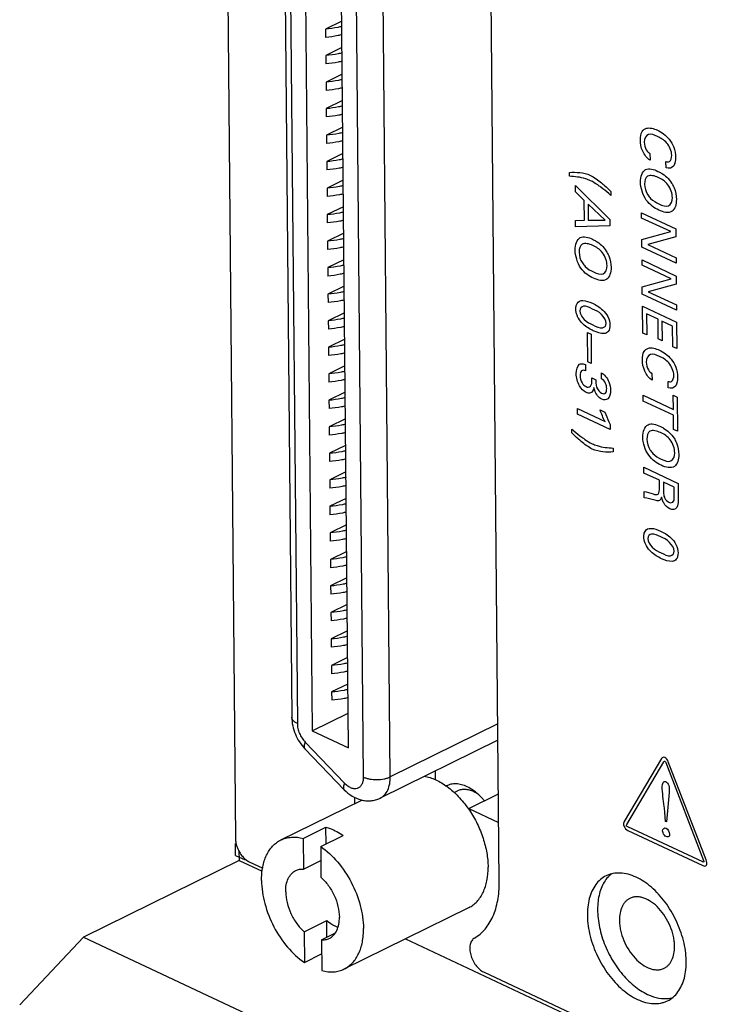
# Model space of a CAD drawing. Header units: inches. Extents: x 0 to 34, y 0 to 22.
# Tile 46 of 60: x 26.5 to 27.2, y 15 to 16. Entities that reach past the tile are written whole.
import ezdxf

# ---------------------------------------------------------------- set-up
doc = ezdxf.new("R2010")
doc.units = ezdxf.units.IN
doc.header["$LTSCALE"] = 1.87
doc.header["$MEASUREMENT"] = 0
doc.layers.get('0').update_dxf_attribs({"linetype": 'CONTINUOUS'})

msp = doc.modelspace()

# ---------------------------------------------------------------- linework, layer by layer
at = {"color": 7, "linetype": 'CONTINUOUS'}
for p, q in [((26.6955, 18.6916), (26.7283, 15.1236)), ((27.0031, 15.0781), (26.9911, 16.3793)), ((26.778, 16.2263), (26.787, 15.2499)), ((26.7838, 16.2196), (26.7928, 15.2433)), ((26.7993, 16.2125), (26.8083, 15.2358)), ((26.8618, 15.1875), (26.8523, 16.2108)), ((26.8896, 15.1877), (26.8802, 16.2111)), ((26.846, 15.218), (26.837, 16.1948)), ((26.8391, 15.9747), (26.8222, 15.9664)), ((26.8222, 15.9664), (26.8223, 15.9577)), ((26.8393, 15.9471), (26.8224, 15.9388)), ((26.8224, 15.9388), (26.8225, 15.9301)), ((26.8396, 15.9195), (26.8227, 15.9111)), ((26.8227, 15.9111), (26.8228, 15.9025)), ((26.8398, 15.8918), (26.8229, 15.8835)), ((26.8229, 15.8835), (26.823, 15.8749)), ((26.8401, 15.8642), (26.8232, 15.8559)), ((26.8232, 15.8559), (26.8233, 15.8473)), ((26.8403, 15.8366), (26.8235, 15.8283)), ((26.8235, 15.8283), (26.8235, 15.8197)), ((26.8406, 15.809), (26.8237, 15.8007)), ((26.8237, 15.8007), (26.8238, 15.7921)), ((26.8408, 15.7814), (26.824, 15.7731)), ((26.824, 15.7731), (26.824, 15.7645)), ((26.8411, 15.7538), (26.8242, 15.7455)), ((26.8242, 15.7455), (26.8243, 15.7369)), ((26.8414, 15.7262), (26.8245, 15.7179)), ((26.8245, 15.7179), (26.8246, 15.7092)), ((26.8416, 15.6986), (26.8247, 15.6903)), ((26.8247, 15.6903), (26.8248, 15.6816)), ((26.8419, 15.671), (26.825, 15.6626)), ((26.825, 15.6626), (26.8251, 15.654)), ((26.8421, 15.6433), (26.8252, 15.635)), ((26.8252, 15.635), (26.8253, 15.6264)), ((26.8424, 15.6157), (26.8255, 15.6074)), ((26.8255, 15.6074), (26.8256, 15.5988)), ((26.8426, 15.5881), (26.8257, 15.5798)), ((26.8257, 15.5798), (26.8258, 15.5712)), ((26.8429, 15.5605), (26.826, 15.5522)), ((26.826, 15.5522), (26.8261, 15.5436)), ((26.8431, 15.5329), (26.8263, 15.5246)), ((26.8263, 15.5246), (26.8263, 15.516)), ((26.8434, 15.5053), (26.8265, 15.497)), ((26.8265, 15.497), (26.8266, 15.4883)), ((26.8436, 15.4777), (26.8268, 15.4694)), ((26.8268, 15.4694), (26.8268, 15.4607)), ((26.8439, 15.4501), (26.827, 15.4418)), ((26.827, 15.4418), (26.8271, 15.4331)), ((26.8442, 15.4225), (26.8273, 15.4141)), ((26.8273, 15.4141), (26.8274, 15.4055)), ((26.8444, 15.3948), (26.8275, 15.3865)), ((26.8275, 15.3865), (26.8276, 15.3779)), ((26.8447, 15.3672), (26.8278, 15.3589)), ((26.8278, 15.3589), (26.8279, 15.3503)), ((26.8449, 15.3396), (26.828, 15.3313)), ((26.828, 15.3313), (26.8281, 15.3227)), ((26.8452, 15.312), (26.8283, 15.3037)), ((26.8283, 15.3037), (26.8284, 15.2951)), ((26.8454, 15.2844), (26.8285, 15.2761)), ((26.8285, 15.2761), (26.8286, 15.2675)), ((26.8083, 15.2358), (26.8457, 15.2542)), ((26.8083, 15.2358), (26.846, 15.218)), ((27.0015, 15.2428), (26.8896, 15.1877)), ((27.0017, 15.2259), (26.879, 15.1655)), ((26.8007, 15.217), (26.8417, 15.1743)), ((26.801, 15.2238), (26.842, 15.1812)), ((26.9363, 15.1937), (26.9364, 15.1848)), ((26.9563, 15.1714), (26.9596, 15.173)), ((26.7756, 15.122), (26.86, 15.1635)), ((26.8524, 15.1663), (26.8524, 15.1598)), ((26.9713, 15.1548), (27.0022, 15.1701)), ((26.9808, 15.1699), (26.978, 15.1715)), ((26.9713, 15.1548), (27.0025, 15.1402)), ((26.9713, 15.1539), (26.9713, 15.1548)), ((26.7989, 15.1237), (26.8225, 15.1353)), ((26.8227, 15.1179), (26.8225, 15.1353)), ((26.7989, 15.1237), (26.7992, 15.0917)), ((26.8171, 15.1152), (26.8407, 15.1268)), ((26.8171, 15.1152), (26.8174, 15.0832)), ((26.732, 15.1111), (26.7321, 15.1006)), ((26.7321, 15.1006), (26.5701, 15.0209)), ((26.7321, 15.1006), (26.756, 15.0894)), ((26.7427, 15.0993), (26.7567, 15.0928)), ((26.7992, 15.0917), (26.8172, 15.1006)), ((26.8417, 14.9877), (26.9714, 15.0516)), ((26.7998, 15.0265), (26.8234, 15.0381)), ((26.8236, 15.0207), (26.8234, 15.0381)), ((26.5701, 15.0209), (26.5036, 14.9503)), ((26.5701, 15.0209), (27.1296, 14.7579)), ((26.7998, 15.0265), (26.8001, 14.9945)), ((26.818, 15.0179), (26.832, 15.0248)), ((26.818, 15.0179), (26.8183, 14.986)), ((26.9055, 15.0191), (27.2916, 14.8377)), ((26.8001, 14.9945), (26.8181, 15.0034)), ((26.9868, 14.9846), (27.2596, 14.8564))]:
    msp.add_line(p, q, dxfattribs=at)
at = {"color": 40, "linetype": 'CONTINUOUS'}
for p, q in [((27.1601, 15.8366), (27.1602, 15.8299)), ((27.1768, 15.8219), (27.1767, 15.8284)), ((27.0762, 15.8131), (27.0762, 15.8171)), ((27.0824, 15.8033), (27.1182, 15.768)), ((27.0824, 15.797), (27.0824, 15.8033)), ((27.0917, 15.7879), (27.0824, 15.797)), ((27.1194, 15.7972), (27.1194, 15.7932)), ((27.0919, 15.7675), (27.0917, 15.7879)), ((27.1133, 15.7673), (27.0958, 15.7841)), ((27.0958, 15.7841), (27.0959, 15.7674)), ((27.1182, 15.768), (27.1182, 15.7615)), ((27.1513, 15.7751), (27.187, 15.7584)), ((27.1514, 15.7696), (27.1513, 15.7751)), ((27.1817, 15.7554), (27.1514, 15.7696)), ((27.0827, 15.7671), (27.0919, 15.7675)), ((27.0827, 15.7604), (27.0827, 15.7671)), ((27.1182, 15.7615), (27.0827, 15.7604)), ((27.0959, 15.7674), (27.1133, 15.7673)), ((27.187, 15.7584), (27.1871, 15.7499)), ((27.1516, 15.7472), (27.1817, 15.7554)), ((27.1517, 15.7394), (27.1516, 15.7472)), ((27.1871, 15.7499), (27.1578, 15.7421)), ((27.1873, 15.7227), (27.1517, 15.7394)), ((27.1578, 15.7421), (27.1873, 15.7283)), ((27.1873, 15.7283), (27.1873, 15.7227)), ((27.1518, 15.7259), (27.1874, 15.7092)), ((27.1518, 15.7204), (27.1518, 15.7259)), ((27.1821, 15.7062), (27.1518, 15.7204)), ((27.1521, 15.698), (27.1821, 15.7062)), ((27.1874, 15.7092), (27.1875, 15.7007)), ((27.1521, 15.6902), (27.1521, 15.698)), ((27.1875, 15.7007), (27.1582, 15.6929)), ((27.1878, 15.6735), (27.1521, 15.6902)), ((27.1582, 15.6929), (27.1877, 15.6791)), ((27.1522, 15.6779), (27.1879, 15.6612)), ((27.1525, 15.6498), (27.1522, 15.6779)), ((27.1877, 15.6791), (27.1878, 15.6735)), ((27.1685, 15.6642), (27.1566, 15.6698)), ((27.1566, 15.6698), (27.1568, 15.6478)), ((27.1687, 15.6437), (27.1685, 15.6642)), ((27.1837, 15.657), (27.1726, 15.6623)), ((27.1726, 15.6623), (27.1728, 15.6418)), ((27.1839, 15.6355), (27.1837, 15.657)), ((27.1879, 15.6612), (27.1881, 15.6336)), ((27.0951, 15.6503), (27.0987, 15.6486)), ((27.0954, 15.6198), (27.0951, 15.6503)), ((27.0987, 15.6486), (27.0989, 15.6182)), ((27.1568, 15.6478), (27.1525, 15.6498)), ((27.1728, 15.6418), (27.1687, 15.6437)), ((27.1881, 15.6336), (27.1839, 15.6355)), ((27.0928, 15.6169), (27.0929, 15.6105)), ((27.0989, 15.6182), (27.0954, 15.6198)), ((27.1096, 15.6023), (27.1095, 15.6084)), ((27.1622, 15.6075), (27.1623, 15.6008)), ((27.0997, 15.6031), (27.1037, 15.6012)), ((27.1789, 15.5929), (27.1789, 15.5994)), ((27.1531, 15.585), (27.1845, 15.5703)), ((27.1531, 15.579), (27.1531, 15.585)), ((27.1844, 15.585), (27.1886, 15.5831)), ((27.1845, 15.5703), (27.1844, 15.585)), ((27.1846, 15.5642), (27.1531, 15.579)), ((27.1886, 15.5831), (27.1889, 15.5475)), ((27.0845, 15.5712), (27.1133, 15.5577)), ((27.0845, 15.5653), (27.0845, 15.5712)), ((27.1187, 15.5493), (27.0845, 15.5653)), ((27.1082, 15.5698), (27.1132, 15.5675)), ((27.1847, 15.5495), (27.1846, 15.5642)), ((27.1187, 15.5547), (27.1187, 15.5493)), ((27.0787, 15.5459), (27.0786, 15.5499)), ((27.1889, 15.5475), (27.1847, 15.5495)), ((27.1218, 15.53), (27.1219, 15.526)), ((27.1538, 15.5101), (27.1894, 15.4933)), ((27.1538, 15.504), (27.1538, 15.5101)), ((27.1699, 15.4965), (27.1538, 15.504)), ((27.17, 15.4888), (27.1699, 15.4965)), ((27.1853, 15.4893), (27.1741, 15.4946)), ((27.1741, 15.4946), (27.1742, 15.485)), ((27.1894, 15.4933), (27.1896, 15.4776)), ((27.1541, 15.4782), (27.154, 15.4847)), ((27.1854, 15.4797), (27.1853, 15.4893)), ((27.172, 15.2067), (27.1333, 15.1414)), ((27.136, 15.1382), (27.1747, 15.2035)), ((27.1765, 15.2026), (27.2159, 15.1007)), ((27.2186, 15.1013), (27.1792, 15.2032)), ((27.18, 15.1716), (27.1772, 15.1409)), ((27.1763, 15.1413), (27.1756, 15.1506)), ((27.215, 15.0991), (27.1369, 15.1358)), ((27.1772, 15.1409), (27.1763, 15.1413)), ((27.137, 15.1319), (27.215, 15.0953)), ((26.7285, 15.106), (26.7284, 15.1182)), ((26.7285, 15.106), (26.7384, 15.1014))]:
    msp.add_line(p, q, dxfattribs=at)
at = {"color": 7, "linetype": 'CONTINUOUS'}
for centre, radius, start, end in [((26.963, 15.1433), 0.032, 62.0696, 64.8015), ((26.8769, 15.0891), 0.1146, 34.482, 34.8612), ((26.8764, 15.0888), 0.1151, 33.8356, 34.4818), ((27.1391, 15.0626), 0.0307, 134.0586, 137.4139), ((27.1382, 15.0635), 0.0295, 128.5386, 134.0804)]:
    msp.add_arc(centre, radius, start, end, dxfattribs=at)
for points, knots in [([(26.8391, 15.969), (26.8378, 15.9687), (26.8322, 15.9674), (26.8265, 15.9667), (26.8222, 15.9664)], [0, 0, 0, 0, 0.241917, 1, 1, 1, 1]), ([(26.8392, 15.9604), (26.8379, 15.9601), (26.8323, 15.9588), (26.8266, 15.958), (26.8223, 15.9577)], [0, 0, 0, 0, 0.241917, 1, 1, 1, 1]), ([(26.8394, 15.9414), (26.838, 15.9411), (26.8325, 15.9398), (26.8268, 15.9391), (26.8224, 15.9388)], [0, 0, 0, 0, 0.241917, 1, 1, 1, 1]), ([(26.8395, 15.9328), (26.8381, 15.9324), (26.8325, 15.9312), (26.8268, 15.9304), (26.8225, 15.9301)], [0, 0, 0, 0, 0.241917, 1, 1, 1, 1]), ([(26.8396, 15.9138), (26.8383, 15.9135), (26.8327, 15.9122), (26.827, 15.9114), (26.8227, 15.9111)], [0, 0, 0, 0, 0.241917, 1, 1, 1, 1]), ([(26.8397, 15.9052), (26.8384, 15.9048), (26.8328, 15.9036), (26.8271, 15.9028), (26.8228, 15.9025)], [0, 0, 0, 0, 0.241917, 1, 1, 1, 1]), ([(26.8399, 15.8862), (26.8385, 15.8858), (26.833, 15.8846), (26.8273, 15.8838), (26.8229, 15.8835)], [0, 0, 0, 0, 0.241917, 1, 1, 1, 1]), ([(26.84, 15.8776), (26.8386, 15.8772), (26.833, 15.8759), (26.8274, 15.8752), (26.823, 15.8749)], [0, 0, 0, 0, 0.241917, 1, 1, 1, 1]), ([(26.8401, 15.8586), (26.8388, 15.8582), (26.8332, 15.857), (26.8275, 15.8562), (26.8232, 15.8559)], [0, 0, 0, 0, 0.241917, 1, 1, 1, 1]), ([(26.8402, 15.85), (26.8389, 15.8496), (26.8333, 15.8483), (26.8276, 15.8476), (26.8233, 15.8473)], [0, 0, 0, 0, 0.241917, 1, 1, 1, 1]), ([(26.8404, 15.831), (26.8391, 15.8306), (26.8335, 15.8294), (26.8278, 15.8286), (26.8235, 15.8283)], [0, 0, 0, 0, 0.241917, 1, 1, 1, 1]), ([(26.8405, 15.8223), (26.8391, 15.822), (26.8336, 15.8207), (26.8279, 15.82), (26.8235, 15.8197)], [0, 0, 0, 0, 0.241917, 1, 1, 1, 1]), ([(26.8407, 15.8034), (26.8393, 15.803), (26.8337, 15.8017), (26.828, 15.801), (26.8237, 15.8007)], [0, 0, 0, 0, 0.241917, 1, 1, 1, 1]), ([(26.8407, 15.7947), (26.8394, 15.7944), (26.8338, 15.7931), (26.8281, 15.7924), (26.8238, 15.7921)], [0, 0, 0, 0, 0.241917, 1, 1, 1, 1]), ([(26.8409, 15.7757), (26.8396, 15.7754), (26.834, 15.7741), (26.8283, 15.7734), (26.824, 15.7731)], [0, 0, 0, 0, 0.241917, 1, 1, 1, 1]), ([(26.841, 15.7671), (26.8396, 15.7668), (26.8341, 15.7655), (26.8284, 15.7648), (26.824, 15.7645)], [0, 0, 0, 0, 0.241917, 1, 1, 1, 1]), ([(26.8412, 15.7481), (26.8398, 15.7478), (26.8342, 15.7465), (26.8285, 15.7458), (26.8242, 15.7455)], [0, 0, 0, 0, 0.241917, 1, 1, 1, 1]), ([(26.8412, 15.7395), (26.8399, 15.7392), (26.8343, 15.7379), (26.8286, 15.7371), (26.8243, 15.7369)], [0, 0, 0, 0, 0.241917, 1, 1, 1, 1]), ([(26.8414, 15.7205), (26.8401, 15.7202), (26.8345, 15.7189), (26.8288, 15.7182), (26.8245, 15.7179)], [0, 0, 0, 0, 0.241917, 1, 1, 1, 1]), ([(26.8415, 15.7119), (26.8402, 15.7116), (26.8346, 15.7103), (26.8289, 15.7095), (26.8246, 15.7092)], [0, 0, 0, 0, 0.241917, 1, 1, 1, 1]), ([(26.8417, 15.6929), (26.8403, 15.6926), (26.8348, 15.6913), (26.8291, 15.6906), (26.8247, 15.6903)], [0, 0, 0, 0, 0.241917, 1, 1, 1, 1]), ([(26.8418, 15.6843), (26.8404, 15.6839), (26.8348, 15.6827), (26.8291, 15.6819), (26.8248, 15.6816)], [0, 0, 0, 0, 0.241917, 1, 1, 1, 1]), ([(26.8419, 15.6653), (26.8406, 15.665), (26.835, 15.6637), (26.8293, 15.6629), (26.825, 15.6626)], [0, 0, 0, 0, 0.241917, 1, 1, 1, 1]), ([(26.842, 15.6567), (26.8407, 15.6563), (26.8351, 15.6551), (26.8294, 15.6543), (26.8251, 15.654)], [0, 0, 0, 0, 0.241917, 1, 1, 1, 1]), ([(26.8422, 15.6377), (26.8408, 15.6373), (26.8353, 15.6361), (26.8296, 15.6353), (26.8252, 15.635)], [0, 0, 0, 0, 0.241917, 1, 1, 1, 1]), ([(26.8423, 15.6291), (26.8409, 15.6287), (26.8353, 15.6274), (26.8296, 15.6267), (26.8253, 15.6264)], [0, 0, 0, 0, 0.241917, 1, 1, 1, 1]), ([(26.8424, 15.6101), (26.8411, 15.6097), (26.8355, 15.6085), (26.8298, 15.6077), (26.8255, 15.6074)], [0, 0, 0, 0, 0.241917, 1, 1, 1, 1]), ([(26.8425, 15.6014), (26.8412, 15.6011), (26.8356, 15.5998), (26.8299, 15.5991), (26.8256, 15.5988)], [0, 0, 0, 0, 0.241917, 1, 1, 1, 1]), ([(26.8427, 15.5825), (26.8413, 15.5821), (26.8358, 15.5809), (26.8301, 15.5801), (26.8257, 15.5798)], [0, 0, 0, 0, 0.241917, 1, 1, 1, 1]), ([(26.8428, 15.5738), (26.8414, 15.5735), (26.8358, 15.5722), (26.8302, 15.5715), (26.8258, 15.5712)], [0, 0, 0, 0, 0.241917, 1, 1, 1, 1]), ([(26.8429, 15.5549), (26.8416, 15.5545), (26.836, 15.5532), (26.8303, 15.5525), (26.826, 15.5522)], [0, 0, 0, 0, 0.241917, 1, 1, 1, 1]), ([(26.843, 15.5462), (26.8417, 15.5459), (26.8361, 15.5446), (26.8304, 15.5439), (26.8261, 15.5436)], [0, 0, 0, 0, 0.241917, 1, 1, 1, 1]), ([(26.8432, 15.5272), (26.8419, 15.5269), (26.8363, 15.5256), (26.8306, 15.5249), (26.8263, 15.5246)], [0, 0, 0, 0, 0.241917, 1, 1, 1, 1]), ([(26.8433, 15.5186), (26.8419, 15.5183), (26.8364, 15.517), (26.8307, 15.5163), (26.8263, 15.516)], [0, 0, 0, 0, 0.241917, 1, 1, 1, 1]), ([(26.8435, 15.4996), (26.8421, 15.4993), (26.8365, 15.498), (26.8308, 15.4973), (26.8265, 15.497)], [0, 0, 0, 0, 0.241917, 1, 1, 1, 1]), ([(26.8435, 15.491), (26.8422, 15.4907), (26.8366, 15.4894), (26.8309, 15.4886), (26.8266, 15.4883)], [0, 0, 0, 0, 0.241917, 1, 1, 1, 1]), ([(26.8437, 15.472), (26.8424, 15.4717), (26.8368, 15.4704), (26.8311, 15.4697), (26.8268, 15.4694)], [0, 0, 0, 0, 0.241917, 1, 1, 1, 1]), ([(26.8438, 15.4634), (26.8424, 15.463), (26.8369, 15.4618), (26.8312, 15.461), (26.8268, 15.4607)], [0, 0, 0, 0, 0.241917, 1, 1, 1, 1]), ([(26.844, 15.4444), (26.8426, 15.4441), (26.837, 15.4428), (26.8313, 15.4421), (26.827, 15.4418)], [0, 0, 0, 0, 0.241917, 1, 1, 1, 1]), ([(26.844, 15.4358), (26.8427, 15.4354), (26.8371, 15.4342), (26.8314, 15.4334), (26.8271, 15.4331)], [0, 0, 0, 0, 0.241917, 1, 1, 1, 1]), ([(26.8442, 15.4168), (26.8429, 15.4165), (26.8373, 15.4152), (26.8316, 15.4144), (26.8273, 15.4141)], [0, 0, 0, 0, 0.241917, 1, 1, 1, 1]), ([(26.8443, 15.4082), (26.843, 15.4078), (26.8374, 15.4066), (26.8317, 15.4058), (26.8274, 15.4055)], [0, 0, 0, 0, 0.241917, 1, 1, 1, 1]), ([(26.8445, 15.3892), (26.8431, 15.3888), (26.8376, 15.3876), (26.8319, 15.3868), (26.8275, 15.3865)], [0, 0, 0, 0, 0.241917, 1, 1, 1, 1]), ([(26.8446, 15.3806), (26.8432, 15.3802), (26.8376, 15.3789), (26.8319, 15.3782), (26.8276, 15.3779)], [0, 0, 0, 0, 0.241917, 1, 1, 1, 1]), ([(26.8447, 15.3616), (26.8434, 15.3612), (26.8378, 15.36), (26.8321, 15.3592), (26.8278, 15.3589)], [0, 0, 0, 0, 0.241917, 1, 1, 1, 1]), ([(26.8448, 15.3529), (26.8435, 15.3526), (26.8379, 15.3513), (26.8322, 15.3506), (26.8279, 15.3503)], [0, 0, 0, 0, 0.241917, 1, 1, 1, 1]), ([(26.845, 15.334), (26.8436, 15.3336), (26.8381, 15.3323), (26.8324, 15.3316), (26.828, 15.3313)], [0, 0, 0, 0, 0.241917, 1, 1, 1, 1]), ([(26.8451, 15.3253), (26.8437, 15.325), (26.8381, 15.3237), (26.8324, 15.323), (26.8281, 15.3227)], [0, 0, 0, 0, 0.241917, 1, 1, 1, 1]), ([(26.8452, 15.3064), (26.8439, 15.306), (26.8383, 15.3047), (26.8326, 15.304), (26.8283, 15.3037)], [0, 0, 0, 0, 0.241917, 1, 1, 1, 1]), ([(26.8453, 15.2977), (26.844, 15.2974), (26.8384, 15.2961), (26.8327, 15.2954), (26.8284, 15.2951)], [0, 0, 0, 0, 0.241917, 1, 1, 1, 1]), ([(26.8455, 15.2787), (26.8441, 15.2784), (26.8386, 15.2771), (26.8329, 15.2764), (26.8285, 15.2761)], [0, 0, 0, 0, 0.241917, 1, 1, 1, 1]), ([(26.8456, 15.2701), (26.8442, 15.2698), (26.8386, 15.2685), (26.833, 15.2678), (26.8286, 15.2675)], [0, 0, 0, 0, 0.241917, 1, 1, 1, 1]), ([(26.787, 15.2499), (26.787, 15.2439), (26.7891, 15.2348), (26.7948, 15.224), (26.7986, 15.2192), (26.8007, 15.217)], [0, 0, 0, 0, 0.496199, 0.749592, 1, 1, 1, 1]), ([(26.7928, 15.2433), (26.7919, 15.2437), (26.7904, 15.2445), (26.7885, 15.2462), (26.7873, 15.248), (26.787, 15.2493), (26.787, 15.2499)], [0, 0, 0, 0, 0.30608, 0.57004, 0.796579, 1, 1, 1, 1]), ([(26.7928, 15.2433), (26.7928, 15.2416), (26.7932, 15.238), (26.7949, 15.2329), (26.7975, 15.228), (26.7998, 15.2251), (26.801, 15.2238)], [0, 0, 0, 0, 0.238062, 0.492101, 0.750274, 1, 1, 1, 1]), ([(26.801, 15.2238), (26.8007, 15.2231), (26.8002, 15.2218), (26.7998, 15.2199), (26.7999, 15.2182), (26.8004, 15.2173), (26.8007, 15.217)], [0, 0, 0, 0, 0.328265, 0.59892, 0.816692, 1, 1, 1, 1]), ([(26.842, 15.1812), (26.843, 15.1801), (26.8452, 15.1782), (26.8487, 15.1763), (26.8521, 15.1754), (26.8555, 15.1757), (26.8583, 15.1773), (26.8603, 15.18), (26.8616, 15.1835), (26.8618, 15.1861), (26.8618, 15.1875)], [0, 0, 0, 0, 0.151736, 0.288389, 0.409257, 0.518026, 0.623023, 0.734328, 0.859176, 1, 1, 1, 1]), ([(26.8618, 15.1875), (26.8627, 15.187), (26.8648, 15.1862), (26.8695, 15.1851), (26.8757, 15.1846), (26.8819, 15.1852), (26.8866, 15.1864), (26.8886, 15.1872), (26.8896, 15.1877)], [0, 0, 0, 0, 0.112212, 0.23516, 0.499962, 0.764784, 0.887757, 1, 1, 1, 1]), ([(26.879, 15.1655), (26.8807, 15.1664), (26.8839, 15.1687), (26.8873, 15.174), (26.8893, 15.1805), (26.8896, 15.1852), (26.8896, 15.1877)], [0, 0, 0, 0, 0.216959, 0.450232, 0.710245, 1, 1, 1, 1]), ([(26.9249, 15.1884), (26.929, 15.1877), (26.9376, 15.1849), (26.9496, 15.1776), (26.961, 15.1674), (26.9677, 15.1591), (26.9709, 15.1546)], [0, 0, 0, 0, 0.215009, 0.455205, 0.718755, 1, 1, 1, 1]), ([(26.842, 15.1812), (26.8417, 15.1804), (26.8412, 15.1791), (26.8408, 15.1772), (26.8409, 15.1755), (26.8414, 15.1747), (26.8417, 15.1743)], [0, 0, 0, 0, 0.328265, 0.59892, 0.816692, 1, 1, 1, 1]), ([(26.8417, 15.1743), (26.8441, 15.1718), (26.8495, 15.1674), (26.8574, 15.1639), (26.8641, 15.1627), (26.8693, 15.1627), (26.8743, 15.1636), (26.8775, 15.1648), (26.879, 15.1655)], [0, 0, 0, 0, 0.254098, 0.502871, 0.626965, 0.751137, 0.875504, 1, 1, 1, 1]), ([(26.9696, 15.1774), (26.9678, 15.1783), (26.964, 15.1797), (26.9583, 15.1806), (26.9528, 15.1802), (26.9494, 15.179), (26.9479, 15.1782)], [0, 0, 0, 0, 0.277238, 0.532574, 0.770839, 1, 1, 1, 1]), ([(26.9767, 15.1722), (26.9752, 15.1729), (26.9722, 15.174), (26.9677, 15.1748), (26.9634, 15.1745), (26.9608, 15.1736), (26.9596, 15.173)], [0, 0, 0, 0, 0.276942, 0.532414, 0.770942, 1, 1, 1, 1]), ([(26.9783, 15.172), (26.9776, 15.1726), (26.9749, 15.1746), (26.9719, 15.1764), (26.9696, 15.1774)], [0, 0, 0, 0, 0.260512, 1, 1, 1, 1]), ([(26.9876, 15.1629), (26.9869, 15.1638), (26.984, 15.167), (26.9809, 15.17), (26.9783, 15.172)], [0, 0, 0, 0, 0.258241, 1, 1, 1, 1]), ([(26.972, 15.1529), (26.9751, 15.1484), (26.9805, 15.139), (26.9865, 15.1241), (26.9904, 15.1089), (26.9914, 15.0987), (26.9915, 15.0937)], [0, 0, 0, 0, 0.25747, 0.51476, 0.764453, 1, 1, 1, 1]), ([(26.8225, 15.1353), (26.824, 15.1349), (26.8304, 15.1329), (26.8364, 15.1297), (26.8407, 15.1268)], [0, 0, 0, 0, 0.234975, 1, 1, 1, 1]), ([(26.7283, 15.1236), (26.7284, 15.122), (26.7288, 15.1187), (26.7297, 15.1155), (26.7303, 15.1139)], [0, 0, 0, 0, 0.482734, 1, 1, 1, 1]), ([(26.7555, 15.0798), (26.7555, 15.0845), (26.7562, 15.0936), (26.7599, 15.1059), (26.7654, 15.1143), (26.771, 15.1193), (26.774, 15.1212), (26.7756, 15.122)], [0, 0, 0, 0, 0.289507, 0.549286, 0.782353, 0.892268, 1, 1, 1, 1]), ([(26.7756, 15.122), (26.7773, 15.1228), (26.7809, 15.1241), (26.7888, 15.1254), (26.7949, 15.1247), (26.7989, 15.1237)], [0, 0, 0, 0, 0.237631, 0.480743, 1, 1, 1, 1]), ([(26.7303, 15.1139), (26.731, 15.1123), (26.7325, 15.1092), (26.7345, 15.1063), (26.7356, 15.105)], [0, 0, 0, 0, 0.505073, 1, 1, 1, 1]), ([(26.8171, 15.1152), (26.8236, 15.1107), (26.8358, 15.0993), (26.8497, 15.0783), (26.8591, 15.0547), (26.8617, 15.0379), (26.8617, 15.0299)], [0, 0, 0, 0, 0.237691, 0.495881, 0.756283, 1, 1, 1, 1]), ([(26.7356, 15.105), (26.7366, 15.1038), (26.7388, 15.1017), (26.7414, 15.1), (26.7427, 15.0993)], [0, 0, 0, 0, 0.52622, 1, 1, 1, 1]), ([(26.7912, 15.0902), (26.7924, 15.0908), (26.7951, 15.0916), (26.7978, 15.0918), (26.7992, 15.0917)], [0, 0, 0, 0, 0.490036, 1, 1, 1, 1]), ([(26.9714, 15.0516), (26.973, 15.0524), (26.976, 15.0542), (26.9816, 15.0592), (26.987, 15.0676), (26.9908, 15.08), (26.9915, 15.089), (26.9915, 15.0937)], [0, 0, 0, 0, 0.107732, 0.217646, 0.450717, 0.710489, 1, 1, 1, 1]), ([(26.7807, 15.068), (26.7806, 15.0705), (26.781, 15.0752), (26.783, 15.0817), (26.7864, 15.0869), (26.7896, 15.0893), (26.7912, 15.0902)], [0, 0, 0, 0, 0.289768, 0.549771, 0.783052, 1, 1, 1, 1]), ([(26.8174, 15.0832), (26.8203, 15.0807), (26.8255, 15.0747), (26.8315, 15.0644), (26.8355, 15.0532), (26.8365, 15.0454), (26.8366, 15.0417)], [0, 0, 0, 0, 0.245415, 0.503706, 0.760039, 1, 1, 1, 1]), ([(27.1144, 15.0846), (27.1123, 15.0836), (27.1083, 15.081), (27.1033, 15.0755), (27.0994, 15.0687), (27.0966, 15.0608), (27.0951, 15.052), (27.0947, 15.0423), (27.0956, 15.0322), (27.0977, 15.0217), (27.101, 15.0112), (27.1053, 15.001), (27.1106, 14.9911), (27.1167, 14.9819), (27.1236, 14.9736), (27.131, 14.9664), (27.1387, 14.9605), (27.1442, 14.9573), (27.147, 14.956)], [0, 0, 0, 0, 0.045336, 0.092338, 0.14236, 0.196276, 0.254443, 0.3168, 0.382911, 0.452102, 0.523486, 0.596073, 0.668797, 0.740589, 0.810407, 0.877382, 0.940796, 1, 1, 1, 1]), ([(27.1164, 15.0834), (27.1149, 15.0818), (27.1121, 15.078), (27.109, 15.0715), (27.1068, 15.0641), (27.1056, 15.0559), (27.1054, 15.0471), (27.1062, 15.0379), (27.108, 15.0285), (27.1107, 15.019), (27.1143, 15.0096), (27.1188, 15.0005), (27.124, 14.9919), (27.1299, 14.9839), (27.1362, 14.9767), (27.143, 14.9704), (27.1501, 14.9652), (27.1551, 14.9624), (27.1575, 14.9612)], [0, 0, 0, 0, 0.046967, 0.096972, 0.150564, 0.207917, 0.268925, 0.333216, 0.400256, 0.469347, 0.539716, 0.610522, 0.680912, 0.750037, 0.817109, 0.881488, 0.942622, 1, 1, 1, 1]), ([(27.1458, 15.0832), (27.1431, 15.0844), (27.1377, 15.0865), (27.1294, 15.0879), (27.1227, 15.0874), (27.1178, 15.0861), (27.1155, 15.0852), (27.1144, 15.0846)], [0, 0, 0, 0, 0.276556, 0.532198, 0.770601, 0.885905, 1, 1, 1, 1]), ([(27.1784, 14.9545), (27.1805, 14.9556), (27.1845, 14.9582), (27.1895, 14.9637), (27.1934, 14.9704), (27.1962, 14.9784), (27.1977, 14.9872), (27.1981, 14.9969), (27.1972, 15.007), (27.1951, 15.0175), (27.1918, 15.0279), (27.1875, 15.0382), (27.1822, 15.0481), (27.1761, 15.0573), (27.1692, 15.0656), (27.1618, 15.0728), (27.1541, 15.0787), (27.1486, 15.0819), (27.1458, 15.0832)], [0, 0, 0, 0, 0.045336, 0.092338, 0.14236, 0.196276, 0.254443, 0.3168, 0.382911, 0.452102, 0.523486, 0.596073, 0.668797, 0.740589, 0.810407, 0.877382, 0.940796, 1, 1, 1, 1]), ([(26.7555, 15.0798), (26.7556, 15.0717), (26.7582, 15.055), (26.7675, 15.0314), (26.7815, 15.0103), (26.7936, 14.9989), (26.8001, 14.9945)], [0, 0, 0, 0, 0.243717, 0.504119, 0.762309, 1, 1, 1, 1]), ([(26.9773, 15.0198), (26.9793, 15.021), (26.9833, 15.0239), (26.9885, 15.0291), (26.993, 15.0354), (26.9967, 15.0425), (26.9996, 15.0505), (27.0017, 15.0591), (27.0029, 15.0684), (27.0031, 15.0748), (27.0031, 15.0781)], [0, 0, 0, 0, 0.107259, 0.217387, 0.331854, 0.451918, 0.578481, 0.712043, 0.852715, 1, 1, 1, 1]), ([(26.7807, 15.068), (26.7807, 15.0642), (26.7818, 15.0565), (26.7857, 15.0453), (26.7917, 15.035), (26.797, 15.029), (26.7998, 15.0265)], [0, 0, 0, 0, 0.239961, 0.496294, 0.754585, 1, 1, 1, 1]), ([(27.1391, 15.0611), (27.1382, 15.0607), (27.1366, 15.0597), (27.1344, 15.0577), (27.1325, 15.0553), (27.1303, 15.0515), (27.1286, 15.0458), (27.1282, 15.0409), (27.1282, 15.0383)], [0, 0, 0, 0, 0.107668, 0.217502, 0.331433, 0.451047, 0.710865, 1, 1, 1, 1]), ([(27.1857, 15.0113), (27.1857, 15.013), (27.1855, 15.0164), (27.1843, 15.0235), (27.1815, 15.0323), (27.1763, 15.0422), (27.1698, 15.0508), (27.1622, 15.0575), (27.1553, 15.0612), (27.1499, 15.0626), (27.146, 15.0629), (27.1424, 15.0625), (27.1401, 15.0616), (27.1391, 15.0611)], [0, 0, 0, 0, 0.065227, 0.133536, 0.275857, 0.420644, 0.561134, 0.691231, 0.806934, 0.859269, 0.908296, 0.954825, 1, 1, 1, 1]), ([(26.826, 15.0195), (26.8277, 15.0203), (26.8309, 15.0227), (26.8342, 15.0279), (26.8362, 15.0345), (26.8366, 15.0392), (26.8366, 15.0417)], [0, 0, 0, 0, 0.216948, 0.450229, 0.710232, 1, 1, 1, 1]), ([(26.835, 15.0309), (26.834, 15.0313), (26.8298, 15.0331), (26.826, 15.0357), (26.8234, 15.0381)], [0, 0, 0, 0, 0.232897, 1, 1, 1, 1]), ([(26.8417, 14.9877), (26.8432, 14.9885), (26.8463, 14.9904), (26.8518, 14.9953), (26.8573, 15.0037), (26.8611, 15.0161), (26.8618, 15.0251), (26.8617, 15.0299)], [0, 0, 0, 0, 0.107732, 0.217647, 0.450714, 0.710493, 1, 1, 1, 1]), ([(27.1282, 15.0383), (27.1282, 15.0366), (27.1285, 15.0332), (27.1296, 15.0261), (27.1325, 15.0173), (27.1376, 15.0074), (27.1442, 14.9988), (27.1517, 14.9921), (27.1586, 14.9884), (27.1641, 14.987), (27.1679, 14.9867), (27.1715, 14.9871), (27.1738, 14.9879), (27.1748, 14.9885)], [0, 0, 0, 0, 0.065227, 0.133536, 0.275857, 0.420644, 0.561134, 0.691231, 0.806934, 0.859269, 0.908296, 0.954825, 1, 1, 1, 1]), ([(26.818, 15.0179), (26.8194, 15.0179), (26.8222, 15.018), (26.8248, 15.0189), (26.826, 15.0195)], [0, 0, 0, 0, 0.509964, 1, 1, 1, 1]), ([(26.9773, 15.0198), (26.9767, 15.0195), (26.9757, 15.0187), (26.9744, 15.0171), (26.9734, 15.0152), (26.9725, 15.0122), (26.9723, 15.0078), (26.9732, 15.0022), (26.9753, 14.9966), (26.9784, 14.9916), (26.9817, 14.988), (26.9846, 14.9858), (26.986, 14.985), (26.9868, 14.9846)], [0, 0, 0, 0, 0.045376, 0.092935, 0.143696, 0.198346, 0.319764, 0.455298, 0.598795, 0.742335, 0.878084, 0.941141, 1, 1, 1, 1]), ([(27.1748, 14.9885), (27.1757, 14.9889), (27.1774, 14.9899), (27.1796, 14.9919), (27.1815, 14.9943), (27.1836, 14.9981), (27.1854, 15.0038), (27.1857, 15.0087), (27.1857, 15.0113)], [0, 0, 0, 0, 0.107668, 0.217502, 0.331433, 0.451047, 0.710865, 1, 1, 1, 1]), ([(26.8183, 14.986), (26.8223, 14.9849), (26.8285, 14.9842), (26.8364, 14.9855), (26.84, 14.9869), (26.8417, 14.9877)], [0, 0, 0, 0, 0.519257, 0.762369, 1, 1, 1, 1]), ([(27.1575, 14.9612), (27.1588, 14.9607), (27.1634, 14.9587), (27.1683, 14.9574), (27.172, 14.957)], [0, 0, 0, 0, 0.263237, 1, 1, 1, 1]), ([(27.172, 14.957), (27.174, 14.9568), (27.1779, 14.9567), (27.1817, 14.9573), (27.1835, 14.9577)], [0, 0, 0, 0, 0.510836, 1, 1, 1, 1]), ([(27.147, 14.956), (27.1497, 14.9548), (27.1551, 14.9527), (27.1634, 14.9513), (27.1701, 14.9518), (27.175, 14.9531), (27.1773, 14.954), (27.1784, 14.9545)], [0, 0, 0, 0, 0.276556, 0.532198, 0.770601, 0.885905, 1, 1, 1, 1])]:
    msp.add_open_spline(points, degree=3, knots=knots, dxfattribs=at)
at = {"color": 40, "linetype": 'CONTINUOUS'}
for points, knots in [([(27.1501, 15.851), (27.1501, 15.8542), (27.151, 15.8599), (27.1575, 15.8646), (27.1639, 15.8629), (27.1679, 15.861)], [0, 0, 0, 0, 0.299589, 0.545586, 1, 1, 1, 1]), ([(27.1679, 15.861), (27.1721, 15.859), (27.1789, 15.8544), (27.1857, 15.843), (27.1867, 15.8362), (27.1868, 15.833)], [0, 0, 0, 0, 0.460666, 0.705806, 1, 1, 1, 1]), ([(27.1602, 15.8299), (27.1572, 15.8316), (27.1514, 15.8389), (27.1501, 15.8473), (27.1501, 15.851)], [0, 0, 0, 0, 0.497598, 1, 1, 1, 1]), ([(27.168, 15.8545), (27.1648, 15.856), (27.1579, 15.8589), (27.1541, 15.8524), (27.1542, 15.8486)], [0, 0, 0, 0, 0.512169, 1, 1, 1, 1]), ([(27.1828, 15.835), (27.1828, 15.8391), (27.1782, 15.8494), (27.1713, 15.8529), (27.168, 15.8545)], [0, 0, 0, 0, 0.499854, 1, 1, 1, 1]), ([(27.1767, 15.8284), (27.178, 15.8281), (27.1816, 15.8277), (27.1829, 15.8322), (27.1828, 15.835)], [0, 0, 0, 0, 0.355783, 1, 1, 1, 1]), ([(27.1868, 15.833), (27.1868, 15.8295), (27.1859, 15.8222), (27.1799, 15.8208), (27.1768, 15.8219)], [0, 0, 0, 0, 0.469199, 1, 1, 1, 1]), ([(27.1502, 15.807), (27.1502, 15.8127), (27.1539, 15.8233), (27.164, 15.8203), (27.1684, 15.8182)], [0, 0, 0, 0, 0.50789, 1, 1, 1, 1]), ([(27.0982, 15.8084), (27.0965, 15.8092), (27.089, 15.8122), (27.0818, 15.8126), (27.0762, 15.8131)], [0, 0, 0, 0, 0.225465, 1, 1, 1, 1]), ([(27.1684, 15.8182), (27.1696, 15.8177), (27.1745, 15.8151), (27.1798, 15.8105), (27.1827, 15.8059)], [0, 0, 0, 0, 0.221538, 1, 1, 1, 1]), ([(27.1835, 15.7909), (27.1834, 15.795), (27.1798, 15.8059), (27.1722, 15.8101), (27.1688, 15.8117)], [0, 0, 0, 0, 0.496527, 1, 1, 1, 1]), ([(27.1089, 15.8017), (27.1078, 15.8025), (27.1043, 15.8051), (27.1007, 15.8072), (27.0982, 15.8084)], [0, 0, 0, 0, 0.298994, 1, 1, 1, 1]), ([(27.1194, 15.7932), (27.1187, 15.7938), (27.1153, 15.7968), (27.1118, 15.7996), (27.1089, 15.8017)], [0, 0, 0, 0, 0.192913, 1, 1, 1, 1]), ([(27.1096, 15.8061), (27.1106, 15.8052), (27.1139, 15.8024), (27.1172, 15.7993), (27.1194, 15.7972)], [0, 0, 0, 0, 0.315352, 1, 1, 1, 1]), ([(27.1694, 15.7778), (27.1649, 15.7799), (27.1546, 15.7865), (27.1503, 15.8011), (27.1502, 15.807)], [0, 0, 0, 0, 0.485959, 1, 1, 1, 1]), ([(27.1827, 15.8059), (27.1837, 15.8044), (27.1865, 15.7989), (27.1876, 15.7928), (27.1876, 15.789)], [0, 0, 0, 0, 0.292849, 1, 1, 1, 1]), ([(27.1578, 15.7936), (27.1587, 15.7923), (27.1623, 15.7881), (27.1665, 15.7856), (27.1694, 15.7842)], [0, 0, 0, 0, 0.282035, 1, 1, 1, 1]), ([(27.1694, 15.7842), (27.1729, 15.7826), (27.1803, 15.7796), (27.1835, 15.787), (27.1835, 15.7909)], [0, 0, 0, 0, 0.526024, 1, 1, 1, 1]), ([(27.1876, 15.789), (27.1877, 15.7838), (27.1844, 15.7731), (27.1742, 15.7755), (27.1694, 15.7778)], [0, 0, 0, 0, 0.467215, 1, 1, 1, 1]), ([(27.0821, 15.7362), (27.0821, 15.7419), (27.0858, 15.7525), (27.0959, 15.7495), (27.1004, 15.7474)], [0, 0, 0, 0, 0.50789, 1, 1, 1, 1]), ([(27.1004, 15.7474), (27.1015, 15.7469), (27.1065, 15.7443), (27.1117, 15.7397), (27.1146, 15.7351)], [0, 0, 0, 0, 0.221539, 1, 1, 1, 1]), ([(27.1154, 15.72), (27.1154, 15.7242), (27.1117, 15.7351), (27.1041, 15.7393), (27.1007, 15.7409)], [0, 0, 0, 0, 0.496527, 1, 1, 1, 1]), ([(27.1013, 15.7069), (27.0968, 15.709), (27.0865, 15.7156), (27.0822, 15.7303), (27.0821, 15.7362)], [0, 0, 0, 0, 0.485959, 1, 1, 1, 1]), ([(27.1146, 15.7351), (27.1156, 15.7336), (27.1184, 15.728), (27.1195, 15.7219), (27.1196, 15.7181)], [0, 0, 0, 0, 0.292876, 1, 1, 1, 1]), ([(27.0897, 15.7228), (27.0906, 15.7214), (27.0942, 15.7173), (27.0984, 15.7147), (27.1013, 15.7134)], [0, 0, 0, 0, 0.282035, 1, 1, 1, 1]), ([(27.1013, 15.7134), (27.1048, 15.7117), (27.1122, 15.7088), (27.1154, 15.7162), (27.1154, 15.72)], [0, 0, 0, 0, 0.526024, 1, 1, 1, 1]), ([(27.1196, 15.7181), (27.1196, 15.7129), (27.1163, 15.7023), (27.1061, 15.7047), (27.1013, 15.7069)], [0, 0, 0, 0, 0.467215, 1, 1, 1, 1]), ([(27.0828, 15.6749), (27.0828, 15.6763), (27.0833, 15.6806), (27.0861, 15.6832), (27.0884, 15.6836)], [0, 0, 0, 0, 0.285225, 1, 1, 1, 1]), ([(27.1004, 15.6748), (27.0972, 15.6764), (27.0915, 15.6795), (27.0869, 15.6757), (27.0869, 15.673)], [0, 0, 0, 0, 0.596544, 1, 1, 1, 1]), ([(27.0884, 15.6836), (27.089, 15.6836), (27.0927, 15.6839), (27.0968, 15.6823), (27.1001, 15.6808)], [0, 0, 0, 0, 0.174899, 1, 1, 1, 1]), ([(27.1001, 15.6808), (27.1038, 15.6791), (27.1096, 15.6758), (27.1169, 15.6671), (27.1184, 15.6609), (27.1184, 15.6581)], [0, 0, 0, 0, 0.464298, 0.71936, 1, 1, 1, 1]), ([(27.0855, 15.6653), (27.085, 15.6663), (27.0835, 15.6694), (27.0829, 15.6729), (27.0828, 15.6749)], [0, 0, 0, 0, 0.31242, 1, 1, 1, 1]), ([(27.1011, 15.6522), (27.0993, 15.653), (27.0939, 15.6558), (27.0881, 15.6608), (27.0855, 15.6653)], [0, 0, 0, 0, 0.330115, 1, 1, 1, 1]), ([(27.0869, 15.673), (27.087, 15.67), (27.0921, 15.6619), (27.0976, 15.6597), (27.1006, 15.6583)], [0, 0, 0, 0, 0.436652, 1, 1, 1, 1]), ([(27.1144, 15.6599), (27.1144, 15.6629), (27.1091, 15.6713), (27.1035, 15.6734), (27.1004, 15.6748)], [0, 0, 0, 0, 0.439162, 1, 1, 1, 1]), ([(27.1006, 15.6583), (27.104, 15.6567), (27.1098, 15.6533), (27.1145, 15.6572), (27.1144, 15.6599)], [0, 0, 0, 0, 0.607799, 1, 1, 1, 1]), ([(27.1184, 15.6581), (27.1184, 15.6555), (27.1174, 15.6508), (27.1107, 15.6482), (27.1049, 15.6504), (27.1011, 15.6522)], [0, 0, 0, 0, 0.273474, 0.516225, 1, 1, 1, 1]), ([(27.1522, 15.6219), (27.1522, 15.6252), (27.1531, 15.6309), (27.1596, 15.6356), (27.166, 15.6338), (27.17, 15.632)], [0, 0, 0, 0, 0.299601, 0.545594, 1, 1, 1, 1]), ([(27.1701, 15.6254), (27.1669, 15.627), (27.16, 15.6298), (27.1562, 15.6234), (27.1563, 15.6196)], [0, 0, 0, 0, 0.512169, 1, 1, 1, 1]), ([(27.17, 15.632), (27.1742, 15.63), (27.181, 15.6254), (27.1878, 15.614), (27.1889, 15.6072), (27.1889, 15.6039)], [0, 0, 0, 0, 0.460547, 0.705689, 1, 1, 1, 1]), ([(27.1849, 15.606), (27.1849, 15.61), (27.1803, 15.6204), (27.1734, 15.6239), (27.1701, 15.6254)], [0, 0, 0, 0, 0.499846, 1, 1, 1, 1]), ([(27.0868, 15.6173), (27.0873, 15.6176), (27.0891, 15.6183), (27.0913, 15.6176), (27.0928, 15.6169)], [0, 0, 0, 0, 0.308384, 1, 1, 1, 1]), ([(27.1623, 15.6008), (27.1593, 15.6026), (27.1535, 15.6099), (27.1523, 15.6182), (27.1522, 15.6219)], [0, 0, 0, 0, 0.497553, 1, 1, 1, 1]), ([(27.0935, 15.588), (27.091, 15.5892), (27.0852, 15.5951), (27.0834, 15.6035), (27.0833, 15.6074)], [0, 0, 0, 0, 0.439737, 1, 1, 1, 1]), ([(27.0929, 15.6105), (27.0914, 15.6112), (27.0881, 15.6114), (27.0873, 15.6074), (27.0874, 15.6054)], [0, 0, 0, 0, 0.463285, 1, 1, 1, 1]), ([(27.0874, 15.6054), (27.0874, 15.6031), (27.0884, 15.598), (27.092, 15.5948), (27.0935, 15.5941)], [0, 0, 0, 0, 0.553829, 1, 1, 1, 1]), ([(27.1095, 15.6084), (27.1125, 15.6069), (27.1181, 15.6003), (27.1189, 15.5931), (27.119, 15.5904)], [0, 0, 0, 0, 0.578736, 1, 1, 1, 1]), ([(27.1789, 15.5994), (27.1801, 15.5991), (27.1837, 15.5987), (27.185, 15.6032), (27.1849, 15.606)], [0, 0, 0, 0, 0.355927, 1, 1, 1, 1]), ([(27.1889, 15.6039), (27.1889, 15.6005), (27.188, 15.5932), (27.182, 15.5917), (27.1789, 15.5929)], [0, 0, 0, 0, 0.468996, 1, 1, 1, 1]), ([(27.0935, 15.5941), (27.0943, 15.5937), (27.0971, 15.5929), (27.0991, 15.5952), (27.0995, 15.5974)], [0, 0, 0, 0, 0.29482, 1, 1, 1, 1]), ([(27.1037, 15.6012), (27.1035, 15.5989), (27.1035, 15.5936), (27.1077, 15.5881), (27.1097, 15.5872)], [0, 0, 0, 0, 0.491212, 1, 1, 1, 1]), ([(27.115, 15.5921), (27.115, 15.5937), (27.1143, 15.598), (27.1112, 15.6013), (27.1096, 15.6023)], [0, 0, 0, 0, 0.455067, 1, 1, 1, 1]), ([(27.1017, 15.5932), (27.1014, 15.5902), (27.099, 15.5864), (27.0949, 15.5874), (27.0935, 15.588)], [0, 0, 0, 0, 0.651101, 1, 1, 1, 1]), ([(27.1099, 15.581), (27.1091, 15.5813), (27.1054, 15.5836), (27.1024, 15.5894), (27.1017, 15.5932)], [0, 0, 0, 0, 0.209258, 1, 1, 1, 1]), ([(27.1097, 15.5872), (27.1112, 15.5865), (27.1145, 15.5864), (27.115, 15.5902), (27.115, 15.5921)], [0, 0, 0, 0, 0.500876, 1, 1, 1, 1]), ([(27.119, 15.5904), (27.119, 15.5868), (27.1177, 15.5802), (27.1122, 15.5799), (27.1099, 15.581)], [0, 0, 0, 0, 0.559208, 1, 1, 1, 1]), ([(27.1132, 15.5675), (27.1144, 15.5641), (27.1161, 15.5598), (27.1182, 15.5556), (27.1187, 15.5547)], [0, 0, 0, 0, 0.787852, 1, 1, 1, 1]), ([(27.1527, 15.5414), (27.1526, 15.5471), (27.1564, 15.5577), (27.1664, 15.5547), (27.1709, 15.5526)], [0, 0, 0, 0, 0.507876, 1, 1, 1, 1]), ([(27.1709, 15.5526), (27.172, 15.5521), (27.177, 15.5495), (27.1823, 15.5449), (27.1852, 15.5403)], [0, 0, 0, 0, 0.22149, 1, 1, 1, 1]), ([(27.0786, 15.5499), (27.0793, 15.5493), (27.0828, 15.5463), (27.0863, 15.5435), (27.0892, 15.5413)], [0, 0, 0, 0, 0.194728, 1, 1, 1, 1]), ([(27.0885, 15.537), (27.0874, 15.5378), (27.0841, 15.5407), (27.0809, 15.5438), (27.0787, 15.5459)], [0, 0, 0, 0, 0.314128, 1, 1, 1, 1]), ([(27.1859, 15.5252), (27.1859, 15.5294), (27.1822, 15.5403), (27.1747, 15.5445), (27.1712, 15.5461)], [0, 0, 0, 0, 0.496519, 1, 1, 1, 1]), ([(27.0892, 15.5413), (27.0902, 15.5406), (27.0937, 15.538), (27.0973, 15.5358), (27.0999, 15.5346)], [0, 0, 0, 0, 0.297378, 1, 1, 1, 1]), ([(27.0999, 15.5346), (27.1016, 15.5338), (27.1091, 15.5309), (27.1163, 15.5305), (27.1218, 15.53)], [0, 0, 0, 0, 0.224665, 1, 1, 1, 1]), ([(27.1718, 15.5121), (27.1673, 15.5143), (27.1571, 15.5209), (27.1527, 15.5355), (27.1527, 15.5414)], [0, 0, 0, 0, 0.485904, 1, 1, 1, 1]), ([(27.1852, 15.5403), (27.1861, 15.5388), (27.189, 15.5333), (27.19, 15.5272), (27.1901, 15.5233)], [0, 0, 0, 0, 0.292795, 1, 1, 1, 1]), ([(27.1602, 15.528), (27.1611, 15.5267), (27.1647, 15.5225), (27.1689, 15.5199), (27.1718, 15.5186)], [0, 0, 0, 0, 0.282188, 1, 1, 1, 1]), ([(27.1718, 15.5186), (27.1753, 15.5169), (27.1827, 15.514), (27.186, 15.5214), (27.1859, 15.5252)], [0, 0, 0, 0, 0.525824, 1, 1, 1, 1]), ([(27.1901, 15.5233), (27.1901, 15.5181), (27.1868, 15.5075), (27.1767, 15.5099), (27.1718, 15.5121)], [0, 0, 0, 0, 0.467265, 1, 1, 1, 1]), ([(27.1634, 15.4823), (27.1653, 15.4817), (27.1699, 15.4805), (27.17, 15.4863), (27.17, 15.4888)], [0, 0, 0, 0, 0.479678, 1, 1, 1, 1]), ([(27.1742, 15.485), (27.1742, 15.4847), (27.1743, 15.4827), (27.1744, 15.4806), (27.1751, 15.4788)], [0, 0, 0, 0, 0.162322, 1, 1, 1, 1]), ([(27.1721, 15.4791), (27.1717, 15.4776), (27.1703, 15.4743), (27.1669, 15.4751), (27.1653, 15.4757)], [0, 0, 0, 0, 0.463195, 1, 1, 1, 1]), ([(27.1744, 15.4729), (27.1741, 15.4735), (27.173, 15.4755), (27.1724, 15.4777), (27.1721, 15.4791)], [0, 0, 0, 0, 0.310939, 1, 1, 1, 1]), ([(27.1751, 15.4788), (27.1752, 15.4785), (27.1762, 15.4762), (27.1782, 15.4744), (27.1797, 15.4737)], [0, 0, 0, 0, 0.15405, 1, 1, 1, 1]), ([(27.1797, 15.4737), (27.1817, 15.4727), (27.1855, 15.4734), (27.1854, 15.4779), (27.1854, 15.4797)], [0, 0, 0, 0, 0.570582, 1, 1, 1, 1]), ([(27.1896, 15.4776), (27.1896, 15.4769), (27.1896, 15.4735), (27.1892, 15.47), (27.188, 15.4683)], [0, 0, 0, 0, 0.200467, 1, 1, 1, 1]), ([(27.1538, 15.4377), (27.1537, 15.439), (27.1542, 15.4434), (27.157, 15.446), (27.1593, 15.4463)], [0, 0, 0, 0, 0.285259, 1, 1, 1, 1]), ([(27.1713, 15.4376), (27.1681, 15.4391), (27.1624, 15.4423), (27.1578, 15.4385), (27.1579, 15.4358)], [0, 0, 0, 0, 0.596544, 1, 1, 1, 1]), ([(27.1593, 15.4463), (27.16, 15.4464), (27.1636, 15.4467), (27.1677, 15.4451), (27.171, 15.4436)], [0, 0, 0, 0, 0.174899, 1, 1, 1, 1]), ([(27.171, 15.4436), (27.1747, 15.4419), (27.1806, 15.4386), (27.1879, 15.4299), (27.1893, 15.4237), (27.1893, 15.4209)], [0, 0, 0, 0, 0.464311, 0.719374, 1, 1, 1, 1]), ([(27.1565, 15.4281), (27.1559, 15.429), (27.1544, 15.4322), (27.1538, 15.4356), (27.1538, 15.4377)], [0, 0, 0, 0, 0.31242, 1, 1, 1, 1]), ([(27.1579, 15.4358), (27.1579, 15.4328), (27.163, 15.4247), (27.1685, 15.4225), (27.1716, 15.4211)], [0, 0, 0, 0, 0.436641, 1, 1, 1, 1]), ([(27.1854, 15.4227), (27.1853, 15.4257), (27.18, 15.4341), (27.1744, 15.4362), (27.1713, 15.4376)], [0, 0, 0, 0, 0.439162, 1, 1, 1, 1]), ([(27.1721, 15.4149), (27.1702, 15.4158), (27.1648, 15.4186), (27.159, 15.4236), (27.1565, 15.4281)], [0, 0, 0, 0, 0.330116, 1, 1, 1, 1]), ([(27.1716, 15.4211), (27.1749, 15.4195), (27.1807, 15.416), (27.1854, 15.42), (27.1854, 15.4227)], [0, 0, 0, 0, 0.607799, 1, 1, 1, 1]), ([(27.1893, 15.4209), (27.1893, 15.4183), (27.1883, 15.4136), (27.1816, 15.411), (27.1758, 15.4132), (27.1721, 15.4149)], [0, 0, 0, 0, 0.273489, 0.516239, 1, 1, 1, 1]), ([(27.1756, 15.1506), (27.1755, 15.1527), (27.1745, 15.1617), (27.1729, 15.171), (27.1729, 15.1777)], [0, 0, 0, 0, 0.231535, 1, 1, 1, 1]), ([(27.1763, 15.183), (27.1777, 15.1824), (27.1808, 15.1778), (27.1802, 15.1738), (27.18, 15.1716)], [0, 0, 0, 0, 0.411883, 1, 1, 1, 1]), ([(27.177, 15.1255), (27.1757, 15.1261), (27.1737, 15.1284), (27.1733, 15.1308), (27.1733, 15.1315)], [0, 0, 0, 0, 0.691233, 1, 1, 1, 1]), ([(27.1806, 15.128), (27.1807, 15.1274), (27.1803, 15.1252), (27.1783, 15.1249), (27.177, 15.1255)], [0, 0, 0, 0, 0.294746, 1, 1, 1, 1])]:
    msp.add_open_spline(points, degree=3, knots=knots, dxfattribs=at)
for points in [[(27.1542, 15.8486), (27.1542, 15.8461), (27.1549, 15.8429), (27.1563, 15.8405)], [(27.1563, 15.8405), (27.1574, 15.8388), (27.1588, 15.8375), (27.1601, 15.8366)], [(27.0762, 15.8171), (27.0832, 15.8173), (27.0905, 15.8176), (27.0981, 15.814)], [(27.0981, 15.814), (27.102, 15.8122), (27.1059, 15.8092), (27.1096, 15.8061)], [(27.1576, 15.8131), (27.1554, 15.8119), (27.1544, 15.8084), (27.1544, 15.8049)], [(27.1688, 15.8117), (27.1649, 15.8135), (27.1606, 15.8147), (27.1576, 15.8131)], [(27.1544, 15.8049), (27.1544, 15.8014), (27.1556, 15.7969), (27.1578, 15.7936)], [(27.0895, 15.7423), (27.0873, 15.7411), (27.0863, 15.7376), (27.0863, 15.734)], [(27.1007, 15.7409), (27.0968, 15.7427), (27.0925, 15.7439), (27.0895, 15.7423)], [(27.0863, 15.734), (27.0864, 15.7305), (27.0875, 15.726), (27.0897, 15.7228)], [(27.0833, 15.6074), (27.0833, 15.6115), (27.0843, 15.6158), (27.0868, 15.6173)], [(27.1563, 15.6196), (27.1563, 15.617), (27.157, 15.6139), (27.1585, 15.6114)], [(27.1585, 15.6114), (27.1595, 15.6098), (27.1609, 15.6085), (27.1622, 15.6075)], [(27.0995, 15.5974), (27.0998, 15.5991), (27.0997, 15.6011), (27.0997, 15.6031)], [(27.1133, 15.5577), (27.1112, 15.5616), (27.1096, 15.5657), (27.1082, 15.5698)], [(27.16, 15.5475), (27.1578, 15.5463), (27.1568, 15.5428), (27.1569, 15.5393)], [(27.1712, 15.5461), (27.1673, 15.5479), (27.163, 15.5491), (27.16, 15.5475)], [(27.1, 15.529), (27.0961, 15.5309), (27.0922, 15.5338), (27.0885, 15.537)], [(27.1569, 15.5393), (27.1569, 15.5358), (27.158, 15.5313), (27.1602, 15.528)], [(27.1219, 15.526), (27.1149, 15.5258), (27.1076, 15.5255), (27.1, 15.529)], [(27.154, 15.4847), (27.157, 15.4845), (27.1603, 15.4833), (27.1634, 15.4823)], [(27.1653, 15.4757), (27.1615, 15.4769), (27.1577, 15.478), (27.1541, 15.4782)], [(27.1808, 15.4668), (27.1785, 15.4679), (27.176, 15.4701), (27.1744, 15.4729)], [(27.188, 15.4683), (27.1865, 15.4661), (27.1835, 15.4655), (27.1808, 15.4668)], [(27.1756, 15.2079), (27.1742, 15.2086), (27.1727, 15.2079), (27.172, 15.2067)], [(27.1747, 15.2035), (27.1749, 15.2038), (27.1753, 15.2042), (27.1757, 15.204)], [(27.1792, 15.2032), (27.1785, 15.2051), (27.1771, 15.2072), (27.1756, 15.2079)], [(27.1757, 15.204), (27.1761, 15.2039), (27.1763, 15.2031), (27.1765, 15.2026)], [(27.1729, 15.1777), (27.1729, 15.1804), (27.1741, 15.1841), (27.1763, 15.183)], [(27.1333, 15.1414), (27.1326, 15.1402), (27.1323, 15.1381), (27.1331, 15.1362)], [(27.1331, 15.1362), (27.1338, 15.1343), (27.1355, 15.1326), (27.137, 15.1319)], [(27.1358, 15.1368), (27.1356, 15.1374), (27.1358, 15.1378), (27.136, 15.1382)], [(27.1369, 15.1358), (27.1365, 15.136), (27.136, 15.1363), (27.1358, 15.1368)], [(27.1733, 15.1315), (27.1733, 15.1336), (27.1752, 15.1351), (27.1769, 15.1343)], [(27.1769, 15.1343), (27.1786, 15.1335), (27.1806, 15.1302), (27.1806, 15.128)], [(27.2189, 15.0958), (27.2196, 15.097), (27.2193, 15.0994), (27.2186, 15.1013)], [(27.2161, 15.0991), (27.2159, 15.0987), (27.2154, 15.0989), (27.215, 15.0991)], [(27.215, 15.0953), (27.2164, 15.0946), (27.2181, 15.0946), (27.2189, 15.0958)], [(27.2159, 15.1007), (27.2161, 15.1001), (27.2164, 15.0994), (27.2161, 15.0991)]]:
    msp.add_open_spline(points, degree=3, dxfattribs=at)

doc.saveas('drawing.dxf')
